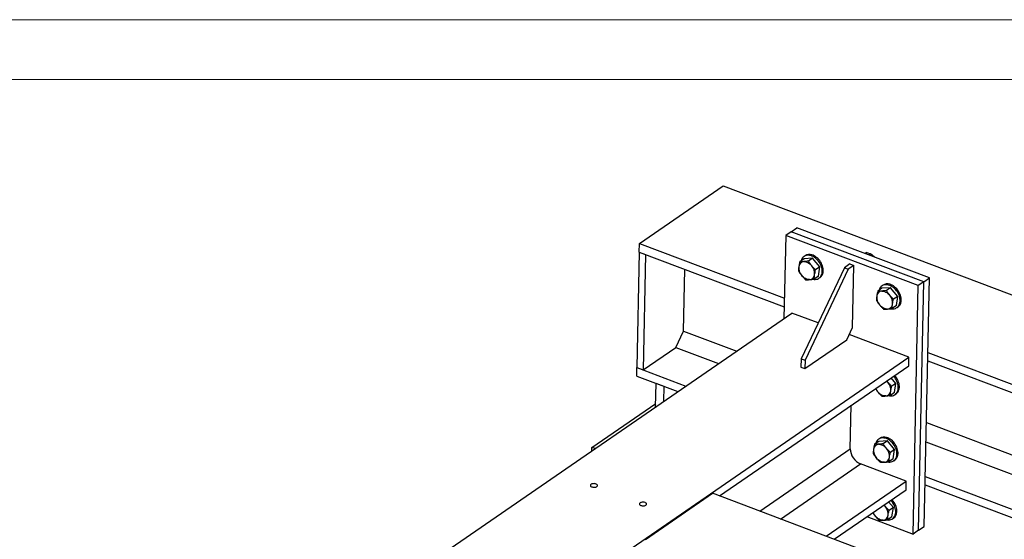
# Model space of a CAD drawing. Header units: millimetres. Extents: x 0 to 841, y 0 to 594.
# Tile 90 of 95: x 646 to 728, y 551 to 594. Entities that reach past the tile are written whole.
import ezdxf

# ---------------------------------------------------------------- set-up
doc = ezdxf.new("R2010")
doc.units = ezdxf.units.MM
doc.layers.add('TRAIT-FORT', color=4, linetype='Continuous', lineweight=25)

msp = doc.modelspace()

# ---------------------------------------------------------------- linework, layer by layer
at = {"color": 7, "linetype": 'Continuous', "lineweight": 18}
for p, q in [((841, 594), (0, 594)), ((836, 589), (5, 589))]:
    msp.add_line(p, q, dxfattribs=at)
at = {"layer": 'TRAIT-FORT', "color": 4, "linetype": 'Continuous', "lineweight": 25}
for p, q in [((697.574, 575.329), (704.565, 580.14)), ((704.565, 580.14), (822.553, 535.608)), ((710.24, 576.316), (710.706, 576.637)), ((721.757, 572.466), (710.706, 576.637)), ((709.774, 575.995), (709.629, 569.077)), ((710.24, 576.316), (709.774, 575.995)), ((720.825, 571.824), (709.774, 575.995)), ((721.291, 572.145), (710.24, 576.316)), ((697.559, 574.621), (697.574, 575.329)), ((697.574, 575.329), (709.664, 570.765)), ((697.559, 574.621), (697.357, 564.987)), ((697.559, 574.621), (709.649, 570.058)), ((697.559, 574.621), (698.079, 574.424)), ((698.079, 574.424), (697.877, 564.791)), ((711.301, 574.061), (710.95, 573.82)), ((711.389, 574.316), (711.296, 574.252)), ((712.018, 574.106), (711.301, 574.061)), ((712.018, 574.106), (711.668, 573.864)), ((712.618, 573.378), (712.018, 574.106)), ((716.528, 574.588), (716.388, 574.492)), ((716.528, 574.588), (716.853, 574.465)), ((716.853, 574.465), (716.713, 574.369)), ((717.189, 574.19), (716.853, 574.465)), ((701.258, 568.036), (701.366, 573.184)), ((714.664, 573.305), (711.06, 565.72)), ((714.989, 573.182), (711.385, 565.597)), ((712.618, 573.378), (712.268, 573.137)), ((712.501, 572.605), (712.618, 573.378)), ((715.13, 573.626), (714.664, 573.305)), ((714.664, 573.305), (714.989, 573.182)), ((715.455, 573.503), (714.989, 573.182)), ((715.13, 573.626), (715.455, 573.503)), ((715.346, 568.324), (715.455, 573.503)), ((712.501, 572.605), (712.151, 572.364)), ((712.543, 572.44), (712.636, 572.504)), ((721.291, 572.145), (721.757, 572.466)), ((721.322, 551.748), (721.757, 572.466)), ((717.802, 571.607), (717.451, 571.366)), ((717.89, 571.863), (717.797, 571.799)), ((718.519, 571.652), (717.802, 571.607)), ((718.519, 571.652), (718.168, 571.411)), ((719.119, 570.924), (718.519, 571.652)), ((720.39, 551.107), (720.825, 571.824)), ((721.291, 572.145), (720.825, 571.824)), ((720.856, 551.427), (721.291, 572.145)), ((719.119, 570.924), (718.768, 570.683)), ((719.002, 570.152), (719.119, 570.924)), ((719.002, 570.152), (718.651, 569.911)), ((719.044, 569.986), (719.137, 570.05)), ((641.631, 522.277), (710.293, 569.535)), ((712.48, 568.709), (710.293, 569.535)), ((714.865, 567.312), (715.346, 568.324)), ((700.609, 566.671), (701.258, 568.036)), ((701.258, 568.036), (705.687, 566.365)), ((720.045, 565.854), (715.066, 567.734)), ((697.877, 564.791), (700.609, 566.671)), ((700.609, 566.671), (704.176, 565.325)), ((711.37, 564.907), (714.865, 567.312)), ((646.143, 514.991), (720.045, 565.854)), ((720.03, 565.146), (720.045, 565.854)), ((721.627, 566.25), (802.95, 535.557)), ((697.342, 564.279), (697.357, 564.987)), ((697.357, 564.987), (701.444, 563.444)), ((697.357, 564.987), (697.877, 564.791)), ((704.248, 554.285), (720.03, 565.146)), ((711.06, 565.72), (711.045, 565.029)), ((711.045, 565.029), (711.37, 564.907)), ((711.06, 565.72), (711.385, 565.597)), ((711.385, 565.597), (711.37, 564.907)), ((721.612, 565.543), (802.935, 534.85)), ((697.342, 564.279), (700.775, 562.983)), ((718.967, 563.673), (718.577, 564.146)), ((698.926, 561.711), (698.967, 563.666)), ((699.633, 563.414), (698.967, 563.666)), ((699.608, 562.18), (699.633, 563.414)), ((718.289, 563.777), (718.203, 563.89)), ((718.967, 563.673), (718.616, 563.432)), ((718.85, 562.901), (718.967, 563.673)), ((718.85, 562.901), (718.499, 562.659)), ((718.892, 562.735), (718.985, 562.799)), ((693.61, 558.332), (698.932, 561.995)), ((715.158, 558.215), (715.235, 561.846)), ((721.504, 560.395), (798.973, 531.156)), ((717.533, 558.831), (717.183, 558.59)), ((717.622, 559.087), (717.528, 559.023)), ((718.251, 558.876), (717.533, 558.831)), ((718.251, 558.876), (717.9, 558.635)), ((718.851, 558.148), (718.251, 558.876)), ((721.47, 558.798), (797.462, 530.117)), ((693.604, 558.048), (693.61, 558.332)), ((693.872, 558.233), (693.61, 558.332)), ((707.607, 553.017), (715.158, 558.215)), ((718.851, 558.148), (718.5, 557.907)), ((718.734, 557.376), (718.851, 558.148)), ((709.346, 552.36), (716.016, 556.951)), ((719.827, 555.513), (716.016, 556.951)), ((718.734, 557.376), (718.383, 557.135)), ((718.776, 557.21), (718.869, 557.274)), ((713.157, 550.922), (719.827, 555.513)), ((719.813, 554.805), (719.827, 555.513)), ((721.395, 555.201), (794.061, 527.775)), ((721.41, 555.909), (794.73, 528.236)), ((698.066, 550.658), (703.658, 554.507)), ((787.063, 523.028), (703.658, 554.507)), ((713.812, 550.675), (719.813, 554.805)), ((718.072, 553.418), (717.977, 553.542)), ((718.749, 553.314), (718.35, 553.798)), ((718.749, 553.314), (718.399, 553.073)), ((718.632, 552.542), (718.749, 553.314)), ((716.547, 552.557), (720.39, 551.107)), ((718.632, 552.542), (718.282, 552.3)), ((718.674, 552.376), (718.767, 552.44)), ((720.856, 551.427), (720.39, 551.107)), ((720.856, 551.427), (721.322, 551.748))]:
    msp.add_line(p, q, dxfattribs=at)
at = {"layer": 'TRAIT-FORT', "color": 4, "linetype": 'Continuous', "lineweight": 25, "flags": 128}
for points in [[(711.854, 574.323), (711.753, 574.345), (711.654, 574.354), (711.558, 574.349), (711.467, 574.331), (711.383, 574.301), (711.305, 574.258), (711.235, 574.203), (711.174, 574.137), (711.122, 574.061), (711.081, 573.975), (711.054, 573.891)], [(712.076, 572.349), (712.136, 572.341), (712.234, 572.339), (712.327, 572.35), (712.415, 572.374), (712.497, 572.411), (712.571, 572.46), (712.636, 572.521), (712.693, 572.592), (712.739, 572.673), (712.774, 572.763), (712.799, 572.86), (712.812, 572.964), (712.813, 573.073), (712.802, 573.185), (712.781, 573.3), (712.747, 573.415), (712.704, 573.529), (712.649, 573.641), (712.586, 573.749), (712.513, 573.851), (712.433, 573.947), (712.347, 574.036), (712.254, 574.115), (712.158, 574.184), (712.058, 574.242), (711.956, 574.289), (711.854, 574.323)], [(712.636, 572.504), (712.664, 572.524), (712.73, 572.585), (712.786, 572.656), (712.832, 572.737), (712.868, 572.827), (712.892, 572.924), (712.905, 573.028), (712.906, 573.137), (712.896, 573.249), (712.874, 573.364), (712.841, 573.479), (712.797, 573.593), (712.743, 573.705), (712.679, 573.813), (712.607, 573.915), (712.527, 574.012), (712.44, 574.1), (712.348, 574.179), (712.251, 574.248), (712.151, 574.307), (712.049, 574.353), (711.947, 574.388)], [(711.282, 573.823), (711.365, 573.822), (711.451, 573.808), (711.538, 573.781), (711.625, 573.742), (711.71, 573.692), (711.792, 573.631), (711.869, 573.561), (711.941, 573.482)], [(711.765, 572.323), (711.682, 572.324), (711.596, 572.339), (711.509, 572.365), (711.422, 572.404), (711.337, 572.454), (711.255, 572.515), (711.178, 572.586), (711.106, 572.665)], [(718.355, 571.87), (718.254, 571.891), (718.155, 571.9), (718.059, 571.895), (717.968, 571.878), (717.883, 571.847), (717.805, 571.804), (717.735, 571.749), (717.674, 571.683), (717.623, 571.607), (717.582, 571.522), (717.555, 571.437)], [(718.576, 569.895), (718.637, 569.887), (718.734, 569.885), (718.828, 569.897), (718.916, 569.921), (718.997, 569.958), (719.072, 570.006), (719.137, 570.067), (719.193, 570.138), (719.24, 570.219), (719.275, 570.309), (719.299, 570.407), (719.312, 570.511), (719.314, 570.619), (719.303, 570.732), (719.281, 570.846), (719.248, 570.961), (719.204, 571.075), (719.15, 571.187), (719.087, 571.295), (719.014, 571.398), (718.934, 571.494), (718.847, 571.582), (718.755, 571.661), (718.658, 571.731), (718.559, 571.789), (718.457, 571.836), (718.355, 571.87)], [(719.137, 570.05), (719.165, 570.071), (719.23, 570.131), (719.287, 570.202), (719.333, 570.284), (719.368, 570.373), (719.393, 570.471), (719.406, 570.575), (719.407, 570.684), (719.396, 570.796), (719.375, 570.91), (719.341, 571.025), (719.298, 571.14), (719.243, 571.251), (719.18, 571.359), (719.107, 571.462), (719.027, 571.558), (718.941, 571.646), (718.848, 571.726), (718.752, 571.795), (718.652, 571.853), (718.55, 571.9), (718.448, 571.934)], [(717.783, 571.37), (717.866, 571.369), (717.952, 571.354), (718.039, 571.328), (718.126, 571.289), (718.211, 571.239), (718.293, 571.178), (718.37, 571.107), (718.441, 571.029)], [(718.266, 569.87), (718.183, 569.871), (718.097, 569.885), (718.01, 569.912), (717.923, 569.951), (717.838, 570.001), (717.756, 570.062), (717.678, 570.132), (717.607, 570.211)], [(718.424, 562.644), (718.485, 562.636), (718.582, 562.634), (718.676, 562.645), (718.764, 562.67), (718.845, 562.706), (718.919, 562.755), (718.985, 562.816), (719.041, 562.887), (719.087, 562.968), (719.123, 563.058), (719.147, 563.156), (719.16, 563.259), (719.161, 563.368), (719.151, 563.481), (719.129, 563.595), (719.096, 563.71), (719.052, 563.824), (718.998, 563.936), (718.934, 564.044), (718.862, 564.147), (718.782, 564.243), (718.756, 564.27)], [(718.985, 562.799), (719.012, 562.819), (719.078, 562.88), (719.134, 562.951), (719.181, 563.032), (719.216, 563.122), (719.24, 563.22), (719.253, 563.324), (719.255, 563.432), (719.244, 563.545), (719.222, 563.659), (719.189, 563.774), (719.145, 563.888), (719.091, 564), (719.028, 564.108), (718.955, 564.211), (718.875, 564.307), (718.85, 564.334)], [(718.192, 563.881), (718.218, 563.856), (718.289, 563.777)], [(718.114, 562.618), (718.03, 562.62), (717.945, 562.634), (717.857, 562.661), (717.771, 562.699), (717.685, 562.75), (717.604, 562.811), (717.526, 562.881), (717.455, 562.96)], [(718.087, 559.094), (717.985, 559.115), (717.886, 559.124), (717.791, 559.119), (717.7, 559.102), (717.615, 559.071), (717.537, 559.028), (717.467, 558.973), (717.406, 558.907), (717.355, 558.831), (717.314, 558.746), (717.286, 558.661)], [(717.515, 558.594), (717.598, 558.593), (717.684, 558.578), (717.771, 558.552), (717.857, 558.513), (717.943, 558.463), (718.024, 558.402), (718.102, 558.331), (718.173, 558.253)], [(718.308, 557.119), (718.369, 557.112), (718.466, 557.11), (718.56, 557.121), (718.648, 557.145), (718.729, 557.182), (718.803, 557.231), (718.869, 557.291), (718.925, 557.362), (718.971, 557.443), (719.007, 557.533), (719.031, 557.631), (719.044, 557.735), (719.045, 557.843), (719.035, 557.956), (719.013, 558.07), (718.98, 558.185), (718.936, 558.299), (718.882, 558.411), (718.818, 558.519), (718.746, 558.622), (718.666, 558.718), (718.579, 558.806), (718.487, 558.885), (718.39, 558.955), (718.29, 559.013), (718.189, 559.06), (718.087, 559.094)], [(718.869, 557.274), (718.896, 557.295), (718.962, 557.355), (719.018, 557.426), (719.065, 557.508), (719.1, 557.597), (719.124, 557.695), (719.137, 557.799), (719.139, 557.908), (719.128, 558.02), (719.106, 558.134), (719.073, 558.249), (719.029, 558.364), (718.975, 558.475), (718.912, 558.583), (718.839, 558.686), (718.759, 558.782), (718.672, 558.87), (718.58, 558.95), (718.483, 559.019), (718.384, 559.077), (718.282, 559.124), (718.18, 559.158)], [(717.998, 557.094), (717.914, 557.095), (717.829, 557.109), (717.741, 557.136), (717.655, 557.175), (717.569, 557.225), (717.488, 557.286), (717.41, 557.356), (717.339, 557.435)], [(694.024, 555.064), (694.056, 555.092), (694.075, 555.123), (694.08, 555.156), (694.072, 555.188), (694.049, 555.219), (694.014, 555.247), (693.968, 555.271), (693.914, 555.29), (693.853, 555.302), (693.788, 555.307), (693.724, 555.306), (693.662, 555.297), (693.605, 555.282), (693.557, 555.26), (693.519, 555.234), (693.494, 555.205), (693.482, 555.173), (693.483, 555.14), (693.499, 555.108), (693.528, 555.078), (693.569, 555.052), (693.619, 555.031), (693.677, 555.016), (693.74, 555.007), (693.805, 555.005), (693.869, 555.01), (693.928, 555.022), (693.981, 555.04), (694.024, 555.064)], [(697.632, 553.702), (697.6, 553.674), (697.581, 553.643), (697.576, 553.611), (697.585, 553.578), (697.607, 553.547), (697.642, 553.519), (697.688, 553.495), (697.743, 553.477), (697.804, 553.464), (697.868, 553.459), (697.933, 553.461), (697.995, 553.469), (698.051, 553.485), (698.1, 553.506), (698.137, 553.532), (698.163, 553.562), (698.175, 553.593), (698.173, 553.626), (698.158, 553.658), (698.129, 553.688), (698.088, 553.714), (698.037, 553.735), (697.979, 553.751), (697.916, 553.76), (697.851, 553.762), (697.788, 553.756), (697.728, 553.744), (697.676, 553.726), (697.632, 553.702)], [(717.964, 553.532), (718, 553.497), (718.072, 553.418)], [(718.207, 552.285), (718.267, 552.277), (718.365, 552.275), (718.458, 552.287), (718.546, 552.311), (718.628, 552.347), (718.702, 552.396), (718.767, 552.457), (718.824, 552.528), (718.87, 552.609), (718.905, 552.699), (718.93, 552.797), (718.943, 552.9), (718.944, 553.009), (718.933, 553.122), (718.912, 553.236), (718.878, 553.351), (718.835, 553.465), (718.78, 553.577), (718.717, 553.685), (718.644, 553.788), (718.564, 553.884), (718.529, 553.921)], [(718.767, 552.44), (718.795, 552.461), (718.861, 552.521), (718.917, 552.592), (718.963, 552.673), (718.999, 552.763), (719.023, 552.861), (719.036, 552.965), (719.037, 553.073), (719.027, 553.186), (719.005, 553.3), (718.972, 553.415), (718.928, 553.529), (718.874, 553.641), (718.81, 553.749), (718.738, 553.852), (718.658, 553.948), (718.622, 553.986)], [(717.896, 552.259), (717.813, 552.261), (717.727, 552.275), (717.64, 552.302), (717.553, 552.341), (717.468, 552.391), (717.386, 552.452), (717.309, 552.522), (717.237, 552.601)]]:
    msp.add_lwpolyline(points, dxfattribs=at)
at = {"layer": 'TRAIT-FORT', "color": 4, "linetype": 'Continuous', "lineweight": 25}
for centre, radius, start, end in [((711.742, 573.775), 0.646, 71.47898, 123.07865), ((711.855, 573.32), 0.995, 174.50596, 221.18326), ((711.312, 573.376), 0.449, 93.80677, 175.01625), ((711.192, 572.827), 0.995, 354.50596, 41.18326), ((711.735, 572.771), 0.449, 273.80677, 355.01625), ((718.243, 571.321), 0.646, 71.47898, 123.07865), ((718.356, 570.866), 0.995, 174.50596, 221.18326), ((717.813, 570.922), 0.449, 93.80677, 175.01625), ((717.693, 570.374), 0.995, 354.50596, 41.18326), ((718.236, 570.317), 0.449, 273.80677, 355.01625), ((717.541, 563.122), 0.995, 354.50596, 41.18326), ((718.335, 563.688), 1.142, 202.35159, 219.57679), ((718.084, 563.066), 0.449, 273.80677, 355.01625), ((717.544, 558.146), 0.449, 93.80677, 175.01625), ((717.975, 558.545), 0.646, 71.47898, 123.07865), ((716.555, 558.24), 1.396, 181.02718, 247.33155), ((718.087, 558.09), 0.995, 174.50596, 221.18326), ((717.425, 557.598), 0.995, 354.50596, 41.18326), ((717.968, 557.541), 0.449, 273.80677, 355.01625), ((718.116, 553.328), 1.141, 201.61383, 219.58488), ((717.866, 552.707), 0.449, 273.80677, 355.01625), ((717.323, 552.763), 0.995, 354.50596, 41.18326)]:
    msp.add_arc(centre, radius, start, end, dxfattribs=at)
for points, knots in [([(710.865, 573.415), (710.856, 573.351), (710.839, 573.223), (710.835, 573.106), (710.833, 573.047)], [0, 0, 0, 0, 0.497781, 1, 1, 1, 1]), ([(710.95, 573.82), (710.933, 573.751), (710.898, 573.612), (710.876, 573.481), (710.865, 573.415)], [0, 0, 0, 0, 0.498113, 1, 1, 1, 1]), ([(711.282, 573.823), (711.223, 573.821), (711.106, 573.815), (711.002, 573.818), (710.95, 573.82)], [0, 0, 0, 0, 0.497781, 1, 1, 1, 1]), ([(711.668, 573.864), (711.601, 573.856), (711.467, 573.838), (711.344, 573.828), (711.282, 573.823)], [0, 0, 0, 0, 0.498113, 1, 1, 1, 1]), ([(711.941, 573.482), (711.892, 573.544), (711.794, 573.668), (711.71, 573.799), (711.668, 573.864)], [0, 0, 0, 0, 0.4977806, 1, 1, 1, 1]), ([(712.268, 573.137), (712.211, 573.191), (712.096, 573.301), (711.993, 573.422), (711.941, 573.482)], [0, 0, 0, 0, 0.498113, 1, 1, 1, 1]), ([(710.833, 573.047), (710.875, 572.982), (710.959, 572.851), (711.057, 572.727), (711.106, 572.665)], [0, 0, 0, 0, 0.498113, 1, 1, 1, 1]), ([(711.106, 572.665), (711.158, 572.605), (711.261, 572.484), (711.376, 572.374), (711.433, 572.319)], [0, 0, 0, 0, 0.497781, 1, 1, 1, 1]), ([(711.765, 572.323), (711.826, 572.328), (711.949, 572.337), (712.083, 572.355), (712.151, 572.364)], [0, 0, 0, 0, 0.497781, 1, 1, 1, 1]), ([(712.151, 572.364), (712.153, 572.423), (712.157, 572.54), (712.174, 572.668), (712.182, 572.732)], [0, 0, 0, 0, 0.4981128, 1, 1, 1, 1]), ([(712.182, 572.732), (712.193, 572.797), (712.216, 572.929), (712.25, 573.067), (712.268, 573.137)], [0, 0, 0, 0, 0.497781, 1, 1, 1, 1]), ([(711.433, 572.319), (711.485, 572.318), (711.588, 572.315), (711.706, 572.32), (711.765, 572.323)], [0, 0, 0, 0, 0.498113, 1, 1, 1, 1]), ([(717.366, 570.961), (717.357, 570.898), (717.34, 570.77), (717.336, 570.652), (717.334, 570.593)], [0, 0, 0, 0, 0.497781, 1, 1, 1, 1]), ([(717.451, 571.366), (717.434, 571.297), (717.399, 571.159), (717.377, 571.027), (717.366, 570.961)], [0, 0, 0, 0, 0.498113, 1, 1, 1, 1]), ([(717.783, 571.37), (717.724, 571.367), (717.606, 571.361), (717.503, 571.365), (717.451, 571.366)], [0, 0, 0, 0, 0.497781, 1, 1, 1, 1]), ([(718.168, 571.411), (718.102, 571.402), (717.968, 571.384), (717.844, 571.375), (717.783, 571.37)], [0, 0, 0, 0, 0.498113, 1, 1, 1, 1]), ([(718.441, 571.029), (718.393, 571.09), (718.295, 571.214), (718.211, 571.345), (718.168, 571.411)], [0, 0, 0, 0, 0.4977806, 1, 1, 1, 1]), ([(718.768, 570.683), (718.711, 570.738), (718.597, 570.848), (718.493, 570.968), (718.441, 571.029)], [0, 0, 0, 0, 0.498113, 1, 1, 1, 1]), ([(717.334, 570.593), (717.376, 570.528), (717.46, 570.397), (717.558, 570.273), (717.607, 570.211)], [0, 0, 0, 0, 0.498113, 1, 1, 1, 1]), ([(717.607, 570.211), (717.658, 570.151), (717.762, 570.031), (717.876, 569.921), (717.934, 569.866)], [0, 0, 0, 0, 0.497781, 1, 1, 1, 1]), ([(718.266, 569.87), (718.327, 569.874), (718.45, 569.884), (718.584, 569.902), (718.651, 569.911)], [0, 0, 0, 0, 0.497781, 1, 1, 1, 1]), ([(718.651, 569.911), (718.653, 569.969), (718.657, 570.086), (718.674, 570.214), (718.683, 570.278)], [0, 0, 0, 0, 0.4981128, 1, 1, 1, 1]), ([(718.683, 570.278), (718.694, 570.344), (718.716, 570.475), (718.751, 570.614), (718.768, 570.683)], [0, 0, 0, 0, 0.497781, 1, 1, 1, 1]), ([(717.934, 569.866), (717.986, 569.864), (718.089, 569.861), (718.207, 569.867), (718.266, 569.87)], [0, 0, 0, 0, 0.498113, 1, 1, 1, 1]), ([(718.616, 563.432), (718.559, 563.487), (718.444, 563.597), (718.341, 563.717), (718.289, 563.777)], [0, 0, 0, 0, 0.498113, 1, 1, 1, 1]), ([(718.531, 563.027), (718.542, 563.093), (718.564, 563.224), (718.599, 563.362), (718.616, 563.432)], [0, 0, 0, 0, 0.497781, 1, 1, 1, 1]), ([(717.253, 563.235), (717.272, 563.206), (717.333, 563.111), (717.405, 563.022), (717.455, 562.96)], [0, 0, 0, 0, 0.308118, 1, 1, 1, 1]), ([(717.455, 562.96), (717.506, 562.9), (717.61, 562.78), (717.724, 562.67), (717.782, 562.614)], [0, 0, 0, 0, 0.497781, 1, 1, 1, 1]), ([(717.782, 562.614), (717.833, 562.613), (717.937, 562.61), (718.054, 562.616), (718.114, 562.618)], [0, 0, 0, 0, 0.498113, 1, 1, 1, 1]), ([(718.114, 562.618), (718.175, 562.623), (718.298, 562.632), (718.432, 562.65), (718.499, 562.659)], [0, 0, 0, 0, 0.497781, 1, 1, 1, 1]), ([(718.499, 562.659), (718.501, 562.718), (718.505, 562.835), (718.522, 562.963), (718.531, 563.027)], [0, 0, 0, 0, 0.4981128, 1, 1, 1, 1]), ([(717.183, 558.59), (717.165, 558.521), (717.131, 558.383), (717.108, 558.251), (717.097, 558.185)], [0, 0, 0, 0, 0.498113, 1, 1, 1, 1]), ([(717.515, 558.594), (717.456, 558.591), (717.338, 558.585), (717.235, 558.589), (717.183, 558.59)], [0, 0, 0, 0, 0.497781, 1, 1, 1, 1]), ([(717.9, 558.635), (717.833, 558.626), (717.699, 558.608), (717.576, 558.599), (717.515, 558.594)], [0, 0, 0, 0, 0.498113, 1, 1, 1, 1]), ([(718.173, 558.253), (718.124, 558.314), (718.026, 558.438), (717.942, 558.569), (717.9, 558.635)], [0, 0, 0, 0, 0.4977806, 1, 1, 1, 1]), ([(717.097, 558.185), (717.089, 558.122), (717.072, 557.994), (717.068, 557.876), (717.066, 557.817)], [0, 0, 0, 0, 0.497781, 1, 1, 1, 1]), ([(717.066, 557.817), (717.107, 557.752), (717.192, 557.621), (717.29, 557.497), (717.339, 557.435)], [0, 0, 0, 0, 0.498113, 1, 1, 1, 1]), ([(718.5, 557.907), (718.443, 557.962), (718.328, 558.072), (718.225, 558.192), (718.173, 558.253)], [0, 0, 0, 0, 0.498113, 1, 1, 1, 1]), ([(718.415, 557.502), (718.426, 557.568), (718.448, 557.699), (718.483, 557.838), (718.5, 557.907)], [0, 0, 0, 0, 0.497781, 1, 1, 1, 1]), ([(717.339, 557.435), (717.39, 557.375), (717.494, 557.255), (717.608, 557.145), (717.666, 557.09)], [0, 0, 0, 0, 0.497781, 1, 1, 1, 1]), ([(717.666, 557.09), (717.717, 557.088), (717.821, 557.085), (717.938, 557.091), (717.998, 557.094)], [0, 0, 0, 0, 0.498113, 1, 1, 1, 1]), ([(717.998, 557.094), (718.059, 557.098), (718.182, 557.108), (718.316, 557.126), (718.383, 557.135)], [0, 0, 0, 0, 0.497781, 1, 1, 1, 1]), ([(718.383, 557.135), (718.385, 557.193), (718.389, 557.31), (718.406, 557.438), (718.415, 557.502)], [0, 0, 0, 0, 0.4981128, 1, 1, 1, 1]), ([(717.028, 552.888), (717.049, 552.855), (717.113, 552.756), (717.188, 552.663), (717.237, 552.601)], [0, 0, 0, 0, 0.335563, 1, 1, 1, 1]), ([(718.399, 553.073), (718.342, 553.128), (718.227, 553.238), (718.124, 553.358), (718.072, 553.418)], [0, 0, 0, 0, 0.498113, 1, 1, 1, 1]), ([(718.282, 552.3), (718.284, 552.359), (718.288, 552.476), (718.305, 552.604), (718.313, 552.668)], [0, 0, 0, 0, 0.4981128, 1, 1, 1, 1]), ([(718.313, 552.668), (718.324, 552.734), (718.347, 552.865), (718.381, 553.004), (718.399, 553.073)], [0, 0, 0, 0, 0.497781, 1, 1, 1, 1]), ([(717.237, 552.601), (717.289, 552.541), (717.392, 552.421), (717.507, 552.311), (717.564, 552.256)], [0, 0, 0, 0, 0.497781, 1, 1, 1, 1]), ([(717.564, 552.256), (717.616, 552.254), (717.719, 552.251), (717.837, 552.257), (717.896, 552.259)], [0, 0, 0, 0, 0.498113, 1, 1, 1, 1]), ([(717.896, 552.259), (717.957, 552.264), (718.08, 552.273), (718.214, 552.291), (718.282, 552.3)], [0, 0, 0, 0, 0.497781, 1, 1, 1, 1])]:
    msp.add_open_spline(points, degree=3, knots=knots, dxfattribs=at)

doc.saveas('drawing.dxf')
